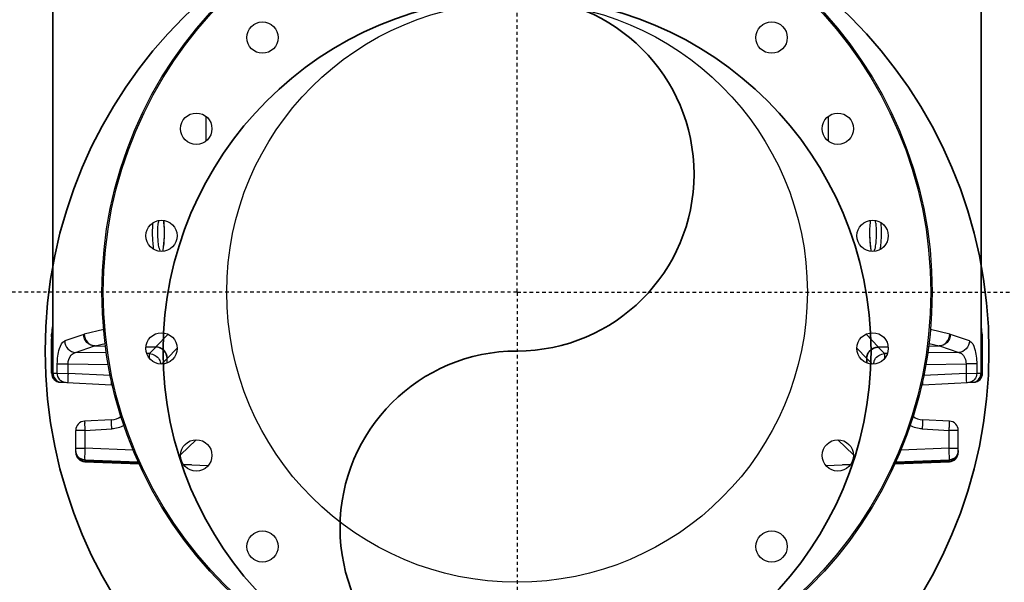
# Model space of a CAD drawing. Header units: inches. Extents: x 22575 to 24734, y 6028 to 6659.
# Tile 32 of 163: x 24576 to 24609, y 6283 to 6302. Entities that reach past the tile are written whole.
import ezdxf

# ---------------------------------------------------------------- set-up
doc = ezdxf.new("R2010")
doc.units = ezdxf.units.IN
doc.header["$LTSCALE"] = 0.5
doc.header["$MEASUREMENT"] = 0
doc.linetypes.add('CENTER', pattern=[2, 1.25, -0.25, 0.25, -0.25])
doc.layers.add('CL', color=1, linetype='Continuous')
doc.layers.add('D-PIPE-LARG', color=153, linetype='Continuous', lineweight=35)

# ---------------------------------------------------------------- blocks, each defined once
blk = doc.blocks.new('Flygt Large 14 MGD')
at = {"color": 7, "linetype": 'Continuous'}
for p, q in [((24487.671, 6569.448), (24485.824, 6569.375)), ((24487.654, 6569.413), (24485.824, 6569.34)), ((24490.01, 6569.506), (24489.178, 6569.473)), ((24511.786, 6569.473), (24510.953, 6569.506)), ((24515.14, 6569.375), (24513.292, 6569.448)), ((24515.14, 6569.34), (24513.309, 6569.413)), ((24487.639, 6569.377), (24485.824, 6569.308)), ((24485.824, 6569.375), (24485.824, 6569.308)), ((24489.608, 6568.63), (24489.077, 6569.141)), ((24511.887, 6569.14), (24511.355, 6568.63)), ((24515.14, 6569.308), (24513.324, 6569.377)), ((24515.14, 6569.34), (24515.14, 6569.375)), ((24515.14, 6569.308), (24515.14, 6569.34)), ((24485.521, 6569.06), (24485.521, 6568.312)), ((24485.831, 6568.916), (24485.521, 6568.916)), ((24485.831, 6568.916), (24487.471, 6568.979)), ((24485.831, 6568.916), (24485.831, 6568.312)), ((24513.492, 6568.979), (24515.133, 6568.916)), ((24515.442, 6568.916), (24515.133, 6568.916)), ((24515.133, 6568.312), (24515.133, 6568.916)), ((24515.442, 6569.06), (24515.442, 6568.312)), ((24485.521, 6568.312), (24485.831, 6568.312)), ((24486.744, 6568.264), (24485.831, 6568.312)), ((24515.133, 6568.312), (24514.219, 6568.264)), ((24515.133, 6568.312), (24515.442, 6568.312)), ((24485.82, 6567.997), (24486.733, 6567.95)), ((24514.23, 6567.95), (24515.144, 6567.997)), ((24486.733, 6566.77), (24484.998, 6566.679)), ((24515.965, 6566.679), (24514.23, 6566.77)), ((24485.26, 6566.378), (24486.7, 6566.453)), ((24514.264, 6566.453), (24515.703, 6566.378)), ((24484.731, 6566.366), (24484.699, 6566.365)), ((24484.699, 6566.365), (24484.699, 6565.326)), ((24484.75, 6566.366), (24484.731, 6566.366)), ((24484.731, 6566.366), (24484.731, 6536.857)), ((24484.897, 6566.374), (24484.75, 6566.366)), ((24484.75, 6566.366), (24484.75, 6536.857)), ((24485.26, 6566.378), (24484.897, 6566.374)), ((24484.897, 6566.056), (24484.897, 6566.374)), ((24485.26, 6566.056), (24485.26, 6566.378)), ((24486.623, 6566.077), (24485.26, 6566.056)), ((24515.703, 6566.056), (24514.34, 6566.077)), ((24516.067, 6566.374), (24515.703, 6566.378)), ((24515.703, 6566.378), (24515.703, 6566.056)), ((24516.214, 6566.366), (24516.067, 6566.374)), ((24516.067, 6566.374), (24516.067, 6566.056)), ((24516.232, 6566.366), (24516.214, 6566.366)), ((24516.214, 6536.857), (24516.214, 6566.366)), ((24516.264, 6566.365), (24516.232, 6566.366)), ((24516.232, 6536.857), (24516.232, 6566.366)), ((24516.264, 6566.365), (24516.264, 6565.326)), ((24484.897, 6566.056), (24485.26, 6566.056)), ((24488.621, 6565.875), (24488.443, 6566.059)), ((24488.621, 6565.875), (24488.621, 6566.023)), ((24488.622, 6565.874), (24488.621, 6565.875)), ((24488.626, 6566.021), (24488.626, 6565.872)), ((24488.958, 6565.522), (24488.626, 6565.872)), ((24512.338, 6565.872), (24512.006, 6565.522)), ((24512.338, 6566.021), (24512.338, 6565.872)), ((24512.342, 6565.875), (24512.338, 6565.872)), ((24512.521, 6566.059), (24512.342, 6565.875)), ((24512.342, 6566.023), (24512.342, 6565.875)), ((24516.067, 6566.056), (24515.703, 6566.056)), ((24485.509, 6565.67), (24486.564, 6565.686)), ((24486.154, 6565.448), (24485.509, 6565.67)), ((24486.529, 6565.454), (24486.154, 6565.448)), ((24486.528, 6565.45), (24486.175, 6565.443)), ((24486.515, 6565.361), (24486.175, 6565.443)), ((24488.238, 6565.484), (24487.899, 6565.478)), ((24488.241, 6565.479), (24487.9, 6565.473)), ((24487.928, 6565.707), (24488.021, 6565.708)), ((24488.021, 6565.708), (24488.238, 6565.484)), ((24488.241, 6565.479), (24488.238, 6565.484)), ((24488.241, 6565.479), (24488.65, 6565.047)), ((24512.313, 6565.047), (24512.723, 6565.479)), ((24512.725, 6565.484), (24512.723, 6565.48)), ((24512.723, 6565.479), (24512.723, 6565.48)), ((24513.064, 6565.473), (24512.723, 6565.479)), ((24512.725, 6565.484), (24512.942, 6565.708)), ((24513.064, 6565.478), (24512.725, 6565.484)), ((24512.942, 6565.708), (24513.036, 6565.707)), ((24514.4, 6565.686), (24515.455, 6565.67)), ((24514.809, 6565.448), (24514.435, 6565.454)), ((24514.789, 6565.443), (24514.435, 6565.45)), ((24514.789, 6565.443), (24514.448, 6565.361)), ((24515.455, 6565.67), (24514.809, 6565.448)), ((24485.145, 6565.279), (24485.791, 6565.057)), ((24515.173, 6565.057), (24515.818, 6565.279)), ((24484.714, 6565.012), (24484.715, 6565.01)), ((24485.811, 6565.052), (24486.468, 6564.892)), ((24514.495, 6564.892), (24515.152, 6565.052)), ((24516.249, 6565.012), (24516.248, 6565.01)), ((24488.466, 6562.239), (24488.473, 6562.198)), ((24512.49, 6562.198), (24512.498, 6562.239)), ((24488.502, 6561.252), (24488.494, 6561.184)), ((24512.469, 6561.184), (24512.462, 6561.252)), ((24489.931, 6557.658), (24489.931, 6558.499)), ((24511.033, 6557.658), (24511.033, 6558.5))]:
    blk.add_line(p, q, dxfattribs=at)
for points in [[(24485.811, 6565.052), (24485.809, 6565.052), (24485.807, 6565.053), (24485.804, 6565.053), (24485.802, 6565.054), (24485.8, 6565.055), (24485.798, 6565.055), (24485.795, 6565.056), (24485.793, 6565.057), (24485.791, 6565.057)], [(24515.173, 6565.057), (24515.17, 6565.057), (24515.168, 6565.056), (24515.166, 6565.055), (24515.164, 6565.055), (24515.161, 6565.054), (24515.159, 6565.053), (24515.157, 6565.053), (24515.155, 6565.052), (24515.152, 6565.052)], [(24488.473, 6562.198), (24488.489, 6562.087), (24488.502, 6561.972), (24488.511, 6561.854), (24488.516, 6561.734), (24488.518, 6561.612), (24488.516, 6561.49), (24488.511, 6561.37), (24488.502, 6561.252)], [(24512.462, 6561.252), (24512.453, 6561.37), (24512.447, 6561.49), (24512.445, 6561.612), (24512.447, 6561.734), (24512.453, 6561.854), (24512.462, 6561.972), (24512.474, 6562.087), (24512.49, 6562.198)]]:
    blk.add_lwpolyline(points, dxfattribs=at)
for centre, radius in [((24500.482, 6563.62), 14.075), ((24500.482, 6563.62), 14.028), ((24500.482, 6563.62), 9.843), ((24491.852, 6572.25), 0.531), ((24509.112, 6572.25), 0.531), ((24489.607, 6569.16), 0.531), ((24511.356, 6569.16), 0.531), ((24488.427, 6565.529), 0.531), ((24512.536, 6565.529), 0.531), ((24488.427, 6561.71), 0.531), ((24512.536, 6561.71), 0.531), ((24489.607, 6558.079), 0.531), ((24511.356, 6558.079), 0.531), ((24491.852, 6554.99), 0.531), ((24509.112, 6554.99), 0.531)]:
    blk.add_circle(centre, radius, dxfattribs=at)
for centre, radius, start, end in [((24485.836, 6569.06), 0.315, 92.3004, 180.0331), ((24485.836, 6569.026), 0.315, 92.1882, 179.939), ((24515.127, 6569.06), 0.315, 359.9669, 87.6996), ((24515.128, 6569.026), 0.315, 0.061, 87.8118), ((24485.836, 6568.312), 0.315, 180, 267), ((24515.127, 6568.312), 0.315, 273, 0), ((24486.702, 6567.36), 0.591, 53.1029, 86.9978), ((24514.261, 6567.36), 0.591, 93.003, 126.8971), ((24486.702, 6567.36), 0.591, 273.003, 276.1545), ((24514.261, 6567.36), 0.591, 263.8455, 266.9978), ((24485.046, 6566.367), 0.314, 92.9953, 180.0848), ((24485.044, 6566.4), 0.281, 93.073, 108.4104), ((24515.917, 6566.366), 0.315, 359.9963, 86.9237), ((24515.92, 6566.404), 0.277, 80.5113, 86.983), ((24488.007, 6566.107), 0.398, 329.9511, 335.745), ((24488.007, 6566.106), 0.398, 335.8025, 353.2046), ((24488.484, 6565.688), 0.232, 52.3303, 53.3047), ((24486.225, 6565.725), 0.286, 255.7643, 259.9032), ((24514.739, 6565.725), 0.286, 280.0968, 284.2357), ((24490.289, 6561.757), 1.975, 165.8811, 168.2348), ((24485.108, 6561.683), 3.418, 7.5562, 9.3544), ((24515.76, 6561.698), 3.322, 170.6339, 171.2296), ((24510.772, 6561.78), 1.875, 13.6036, 14.1574), ((24510.608, 6561.742), 2.044, 11.0017, 13.576), ((24490.864, 6561.57), 2.56, 186.468, 188.572), ((24484.722, 6561.588), 3.807, 353.9323, 355.1228), ((24516.301, 6561.593), 3.867, 183.8704, 186.0526), ((24510.15, 6561.563), 2.509, 351.4067, 352.7308)]:
    blk.add_arc(centre, radius, start, end, dxfattribs=at)
for centre, major_axis, ratio, start_param, end_param in [((24489.444, 6569.503), (0.394, 0.016), 0.051492, -2.305717, -1.572835), ((24511.519, 6569.503), (0.394, -0.016), 0.051492, -1.568757, -0.836746), ((24485.015, 6566.365), (-0.315, -0.017), 0.998671, -1.570796, -0.05229), ((24515.949, 6566.365), (-0.315, 0.017), 0.998671, -3.089302, -1.570796)]:
    blk.add_ellipse(centre, major_axis=major_axis, ratio=ratio, start_param=start_param, end_param=end_param, dxfattribs=at)
for points, knots in [([(24485.521, 6568.995), (24485.521, 6569.072), (24485.584, 6569.234), (24485.744, 6569.305), (24485.824, 6569.308)], [0, 0, 0, 0, 0.492106, 1, 1, 1, 1]), ([(24485.824, 6569.308), (24485.822, 6569.295), (24485.827, 6569.164), (24485.827, 6569.034), (24485.831, 6568.916)], [0, 0, 0, 0, 0.099835, 1, 1, 1, 1]), ([(24515.133, 6568.916), (24515.134, 6568.964), (24515.135, 6569.094), (24515.15, 6569.226), (24515.14, 6569.308)], [0, 0, 0, 0, 0.363791, 1, 1, 1, 1]), ([(24515.14, 6569.308), (24515.219, 6569.305), (24515.38, 6569.234), (24515.442, 6569.072), (24515.442, 6568.995)], [0, 0, 0, 0, 0.507894, 1, 1, 1, 1]), ([(24485.831, 6568.312), (24485.828, 6568.272), (24485.827, 6568.2), (24485.815, 6568.095), (24485.828, 6568.046), (24485.812, 6567.998), (24485.82, 6567.997)], [0, 0, 0, 0, 0.382606, 0.706911, 0.923635, 1, 1, 1, 1]), ([(24486.733, 6567.95), (24486.726, 6567.95), (24486.742, 6567.998), (24486.729, 6568.048), (24486.741, 6568.154), (24486.742, 6568.226), (24486.744, 6568.264)], [0, 0, 0, 0, 0.070469, 0.293102, 0.631977, 1, 1, 1, 1]), ([(24514.219, 6568.264), (24514.221, 6568.226), (24514.223, 6568.154), (24514.235, 6568.048), (24514.221, 6567.998), (24514.238, 6567.95), (24514.23, 6567.95)], [0, 0, 0, 0, 0.368027, 0.706901, 0.929532, 1, 1, 1, 1]), ([(24515.144, 6567.997), (24515.152, 6567.998), (24515.135, 6568.046), (24515.148, 6568.095), (24515.137, 6568.2), (24515.135, 6568.272), (24515.133, 6568.312)], [0, 0, 0, 0, 0.076365, 0.293089, 0.617394, 1, 1, 1, 1]), ([(24486.736, 6566.633), (24486.734, 6566.667), (24486.748, 6566.697), (24486.722, 6566.77), (24486.733, 6566.77)], [0, 0, 0, 0, 0.753342, 1, 1, 1, 1]), ([(24514.23, 6566.77), (24514.242, 6566.77), (24514.215, 6566.697), (24514.229, 6566.667), (24514.228, 6566.633)], [0, 0, 0, 0, 0.246645, 1, 1, 1, 1]), ([(24484.897, 6566.374), (24484.896, 6566.452), (24484.952, 6566.611), (24485.104, 6566.685), (24485.177, 6566.689)], [0, 0, 0, 0, 0.51903, 1, 1, 1, 1]), ([(24485.26, 6566.378), (24485.258, 6566.417), (24485.257, 6566.49), (24485.245, 6566.596), (24485.258, 6566.645), (24485.242, 6566.692), (24485.249, 6566.692)], [0, 0, 0, 0, 0.375049, 0.714238, 0.932244, 1, 1, 1, 1]), ([(24515.703, 6566.378), (24515.705, 6566.418), (24515.707, 6566.49), (24515.718, 6566.595), (24515.705, 6566.643), (24515.722, 6566.692), (24515.714, 6566.692)], [0, 0, 0, 0, 0.382537, 0.706756, 0.923577, 1, 1, 1, 1]), ([(24515.787, 6566.689), (24515.861, 6566.685), (24516.013, 6566.609), (24516.067, 6566.451), (24516.067, 6566.374)], [0, 0, 0, 0, 0.489354, 1, 1, 1, 1]), ([(24485.145, 6565.279), (24485.049, 6565.312), (24484.923, 6565.618), (24484.897, 6565.879), (24484.897, 6566.056)], [0, 0, 0, 0, 0.364305, 1, 1, 1, 1]), ([(24485.509, 6565.67), (24485.475, 6565.675), (24485.321, 6565.741), (24485.258, 6565.93), (24485.26, 6566.056)], [0, 0, 0, 0, 0.214007, 1, 1, 1, 1]), ([(24488.021, 6565.708), (24488.022, 6565.714), (24488.024, 6565.769), (24488.024, 6565.824), (24488.023, 6565.873)], [0, 0, 0, 0, 0.114813, 1, 1, 1, 1]), ([(24488.622, 6565.874), (24488.621, 6565.775), (24488.536, 6565.57), (24488.331, 6565.485), (24488.232, 6565.484)], [0, 0, 0, 0, 0.500149, 1, 1, 1, 1]), ([(24488.621, 6565.875), (24488.62, 6565.777), (24488.536, 6565.575), (24488.336, 6565.488), (24488.238, 6565.484)], [0, 0, 0, 0, 0.500329, 1, 1, 1, 1]), ([(24488.626, 6565.872), (24488.625, 6565.773), (24488.542, 6565.568), (24488.34, 6565.482), (24488.241, 6565.479)], [0, 0, 0, 0, 0.500191, 1, 1, 1, 1]), ([(24512.338, 6565.878), (24512.337, 6565.779), (24512.418, 6565.571), (24512.623, 6565.483), (24512.723, 6565.48)], [0, 0, 0, 0, 0.498892, 1, 1, 1, 1]), ([(24512.338, 6565.872), (24512.338, 6565.773), (24512.421, 6565.568), (24512.624, 6565.482), (24512.723, 6565.479)], [0, 0, 0, 0, 0.500067, 1, 1, 1, 1]), ([(24512.342, 6565.875), (24512.344, 6565.777), (24512.427, 6565.574), (24512.627, 6565.487), (24512.725, 6565.484)], [0, 0, 0, 0, 0.50027, 1, 1, 1, 1]), ([(24512.94, 6565.873), (24512.94, 6565.852), (24512.941, 6565.797), (24512.938, 6565.742), (24512.942, 6565.708)], [0, 0, 0, 0, 0.374149, 1, 1, 1, 1]), ([(24515.703, 6566.056), (24515.704, 6566.005), (24515.688, 6565.848), (24515.562, 6565.687), (24515.455, 6565.67)], [0, 0, 0, 0, 0.319361, 1, 1, 1, 1]), ([(24516.067, 6566.056), (24516.067, 6565.879), (24516.04, 6565.618), (24515.914, 6565.312), (24515.818, 6565.279)], [0, 0, 0, 0, 0.635702, 1, 1, 1, 1]), ([(24485.145, 6565.279), (24485.149, 6565.376), (24485.226, 6565.57), (24485.416, 6565.664), (24485.509, 6565.67)], [0, 0, 0, 0, 0.508721, 1, 1, 1, 1]), ([(24485.791, 6565.057), (24485.795, 6565.154), (24485.872, 6565.348), (24486.061, 6565.442), (24486.154, 6565.448)], [0, 0, 0, 0, 0.50933, 1, 1, 1, 1]), ([(24486.175, 6565.443), (24486.081, 6565.439), (24485.889, 6565.345), (24485.814, 6565.149), (24485.811, 6565.052)], [0, 0, 0, 0, 0.490465, 1, 1, 1, 1]), ([(24515.152, 6565.052), (24515.15, 6565.149), (24515.074, 6565.345), (24514.882, 6565.439), (24514.789, 6565.443)], [0, 0, 0, 0, 0.509535, 1, 1, 1, 1]), ([(24514.809, 6565.448), (24514.902, 6565.442), (24515.092, 6565.348), (24515.169, 6565.154), (24515.173, 6565.057)], [0, 0, 0, 0, 0.49067, 1, 1, 1, 1]), ([(24515.818, 6565.279), (24515.814, 6565.376), (24515.737, 6565.57), (24515.548, 6565.664), (24515.455, 6565.67)], [0, 0, 0, 0, 0.508721, 1, 1, 1, 1]), ([(24484.699, 6565.326), (24484.699, 6565.255), (24484.711, 6565.154), (24484.697, 6565.041), (24484.714, 6565.012)], [0, 0, 0, 0, 0.67732, 1, 1, 1, 1]), ([(24516.264, 6565.326), (24516.264, 6565.255), (24516.252, 6565.154), (24516.267, 6565.041), (24516.249, 6565.012)], [0, 0, 0, 0, 0.677333, 1, 1, 1, 1]), ([(24484.715, 6565.01), (24484.726, 6564.991), (24484.722, 6564.918), (24484.73, 6564.851), (24484.731, 6564.803)], [0, 0, 0, 0, 0.31001, 1, 1, 1, 1]), ([(24516.248, 6565.01), (24516.237, 6564.991), (24516.242, 6564.918), (24516.234, 6564.851), (24516.232, 6564.803)], [0, 0, 0, 0, 0.309981, 1, 1, 1, 1]), ([(24488.167, 6562.173), (24488.156, 6562.101), (24488.122, 6561.799), (24488.122, 6561.493), (24488.142, 6561.263)], [0, 0, 0, 0, 0.240109, 1, 1, 1, 1]), ([(24488.321, 6561.282), (24488.295, 6561.504), (24488.296, 6561.801), (24488.341, 6562.091), (24488.355, 6562.159)], [0, 0, 0, 0, 0.763325, 1, 1, 1, 1]), ([(24512.614, 6562.132), (24512.627, 6562.062), (24512.67, 6561.769), (24512.667, 6561.469), (24512.638, 6561.245)], [0, 0, 0, 0, 0.239017, 1, 1, 1, 1]), ([(24512.797, 6562.173), (24512.807, 6562.101), (24512.842, 6561.799), (24512.841, 6561.493), (24512.821, 6561.262)], [0, 0, 0, 0, 0.24014, 1, 1, 1, 1])]:
    blk.add_open_spline(points, degree=3, knots=knots, dxfattribs=at)
for points in [[(24486.744, 6568.264), (24486.887, 6568.257), (24487.031, 6568.213), (24487.154, 6568.141)], [(24513.809, 6568.141), (24513.932, 6568.213), (24514.077, 6568.257), (24514.219, 6568.264)], [(24484.956, 6566.667), (24484.84, 6566.629), (24484.749, 6566.488), (24484.75, 6566.366)], [(24516.214, 6566.366), (24516.215, 6566.499), (24516.096, 6566.656), (24515.965, 6566.677)], [(24488.352, 6565.907), (24488.287, 6565.796), (24488.15, 6565.712), (24488.021, 6565.708)], [(24512.612, 6565.907), (24512.585, 6565.953), (24512.567, 6566.006), (24512.561, 6566.059)], [(24512.942, 6565.708), (24512.814, 6565.712), (24512.676, 6565.796), (24512.612, 6565.907)], [(24488.515, 6561.264), (24488.54, 6561.553), (24488.535, 6561.846), (24488.496, 6562.133)], [(24512.477, 6562.205), (24512.433, 6561.917), (24512.423, 6561.623), (24512.443, 6561.332)]]:
    blk.add_open_spline(points, degree=3, dxfattribs=at)
at = {"layer": 'CL', "linetype": 'CENTER', "ltscale": 0.2}
for q in [(24500.482, 6593.667), (24470.435, 6563.62), (24530.529, 6563.62), (24500.482, 6533.572)]:
    blk.add_line((24500.482, 6563.62), q, dxfattribs=at)
blk = doc.blocks.new('*U14')
for radius in [16, 12]:
    blk.add_circle((0, 0), radius)
for centre, start, end in [((0, 6), 270, 90), ((0, -6), 90, 270)]:
    blk.add_arc(centre, 6, start, end)

msp = doc.modelspace()

# ---------------------------------------------------------------- block references
at = {"rotation": 180}
msp.add_blockref('Flygt Large 14 MGD', (49093.042, 12856.154), dxfattribs=at)
at = {"layer": 'D-PIPE-LARG', "rotation": 180}
msp.add_blockref('*U14', (24592.561, 6290.535), dxfattribs=at)

doc.saveas('drawing.dxf')
